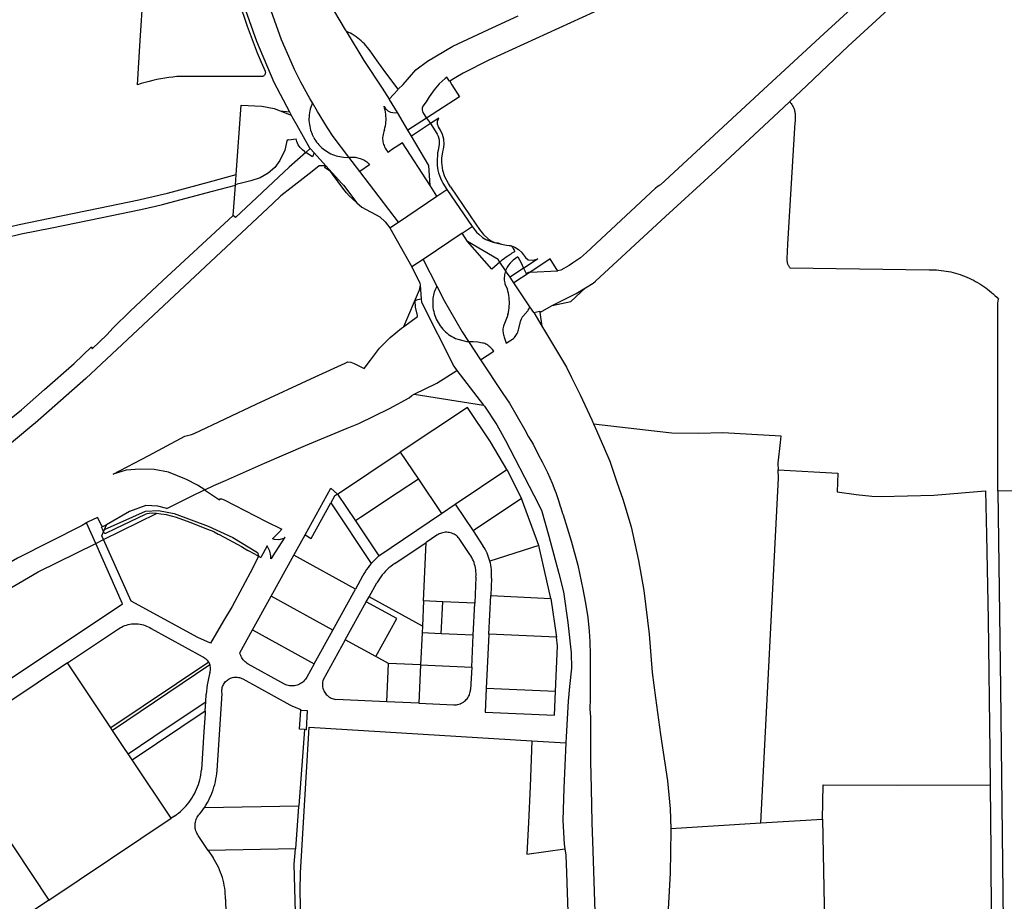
# Model space of a CAD drawing. Header units: inches. Extents: x 210911 to 224988, y 571697 to 586201.
# Tile 169 of 256: x 220945 to 221713, y 577516 to 578204. Entities that reach past the tile are written whole.
import ezdxf

# ---------------------------------------------------------------- set-up
doc = ezdxf.new("R2010")
doc.units = ezdxf.units.IN
doc.header["$MEASUREMENT"] = 0

msp = doc.modelspace()

# ---------------------------------------------------------------- linework, layer by layer
for points in [[(221088.779, 578603.672), (221089.158, 578601.284), (221089.453, 578591.325), (221089.871, 578577.758), (221090.728, 578570.771), (221093.13, 578560.023), (221097.637, 578545.056), (221104.144, 578522.999), (221107.255, 578508.363), (221107.399, 578500.158), (221103.735, 578440.931), (221098.878, 578378.165), (221097.225, 578347.684), (221098.25, 578330), (221104.556, 578279.142), (221110.495, 578244.184), (221120.881, 578211.33), (221129.496, 578187.14), (221143.058, 578155.376), (221155.256, 578132.001)], [(221941.02, 578525.706), (221900.291, 578499.662), (221861.126, 578475.825), (221831.202, 578457.214), (221806.084, 578440.648), (221781.149, 578423.718), (221778.114, 578421.915), (221721.453, 578384.173), (221687.998, 578362.292), (221654.587, 578340.084), (221644.175, 578333.791), (221627.018, 578323.586), (221583.43, 578298.959), (221561.035, 578287.397), (221533.896, 578274.238), (221515.533, 578265.592), (221492.863, 578255.458), (221401.87, 578214.093), (221310.882, 578172.318), (221290.804, 578162.228), (221285.1, 578158.952), (221280.445, 578155.995)], [(221946.657, 578462.161), (221919.434, 578442.66), (221869.586, 578409.166), (221828.318, 578382.483), (221802.026, 578364.906), (221726.948, 578314.987), (221685.665, 578286.971), (221661.004, 578269.171), (221641.378, 578254.08), (221617.968, 578235.247), (221605.925, 578224.294), (221569.059, 578190.182), (221518.01, 578143.042), (221444.706, 578075.243), (221443.611, 578074.75), (221440.869, 578072.647), (221387.01, 578022.364), (221382.191, 578018.076), (221375.986, 578014.096), (221373.551, 578012.172), (221366.893, 578008.515), (221364.603, 578007.983)], [(221558.797, 578152.677), (221591.264, 578183.312), (221616.026, 578206.331), (221625.687, 578215.214), (221649.659, 578234.348), (221663.055, 578244.245), (221691.296, 578264.95), (221719.893, 578285.858), (221742.514, 578300.929), (221767.221, 578317.649), (221797.924, 578336.549), (221825.731, 578355.223), (221853.92, 578374.81), (221871.128, 578386.405), (221872.906, 578387.535)], [(221173.736, 578242.057), (221174.76, 578239.788), (221185.308, 578218.467), (221198.752, 578196.026), (221199.385, 578194.995)], [(221036.646, 578153.228), (221038.845, 578187.887), (221041.116, 578223.428), (221115.773, 578218.724)], [(221115.773, 578218.724), (221116.998, 578214.133), (221119.558, 578206.753), (221122.258, 578198.954), (221126.14, 578188.463), (221129.973, 578178.126), (221133.162, 578170.809), (221136.222, 578163.816)], [(221173.187, 578139.028), (221171.194, 578142.464), (221163.994, 578155.31), (221159.286, 578165.03), (221156.533, 578171.136), (221149.001, 578188.338), (221140.918, 578210.995)], [(221253.743, 578164.828), (221262.923, 578171.664), (221282.569, 578183.384), (221313.802, 578197.939), (221333.592, 578207.118)], [(221199.385, 578194.995), (221213.337, 578172.288), (221227.442, 578150.583), (221233.114, 578142.096)], [(221202.751, 578193.449), (221201.599, 578193.896), (221200.475, 578194.412), (221199.385, 578194.995)], [(221218.094, 578179.612), (221217.103, 578181.042), (221216.052, 578182.429), (221214.945, 578183.771), (221213.782, 578185.065), (221212.565, 578186.309), (221211.298, 578187.501), (221209.982, 578188.639), (221208.619, 578189.721), (221207.212, 578190.744), (221205.763, 578191.708), (221204.275, 578192.61), (221202.751, 578193.449)], [(221240.039, 578149.785), (221230.308, 578162.617), (221223.621, 578171.95), (221218.094, 578179.612)], [(221136.222, 578163.816), (221136.369, 578163.382), (221136.449, 578162.931), (221136.46, 578162.473), (221136.403, 578162.019), (221136.279, 578161.578), (221136.09, 578161.161), (221135.84, 578160.777), (221135.536, 578160.434), (221135.184, 578160.141), (221134.792, 578159.904), (221134.369, 578159.729), (221133.924, 578159.618), (221133.468, 578159.576)], [(221240.115, 578149.684), (221243.863, 578153.542), (221253.743, 578164.828)], [(221067.319, 578159.6), (221064.195, 578159.283), (221061.08, 578158.894), (221057.974, 578158.434), (221054.88, 578157.902), (221051.799, 578157.299), (221048.732, 578156.625), (221045.682, 578155.88), (221042.65, 578155.066), (221039.637, 578154.182), (221036.646, 578153.228)], [(221133.468, 578159.576), (221097.217, 578159.592), (221067.319, 578159.6)], [(221277.91, 578159.133), (221276.621, 578158.095), (221272.152, 578153.913), (221268.185, 578149.203), (221264.306, 578143.733), (221261.841, 578139.999), (221259.2, 578136.548), (221258.687, 578134.98), (221258.682, 578133.642), (221259.411, 578131.604), (221262.28, 578127.297)], [(221280.445, 578155.995), (221281.846, 578153.251), (221287.828, 578143.732), (221270.913, 578132.967), (221262.28, 578127.297)], [(221280.445, 578155.995), (221280, 578156), (221277.91, 578159.133)], [(221233.114, 578142.096), (221239.702, 578149.259)], [(221239.702, 578149.259), (221240.115, 578149.684)], [(221240.115, 578149.684), (221240.039, 578149.785)], [(221545.428, 578139.978), (221558.797, 578152.677)], [(221239.424, 578131.558), (221233.302, 578141.815), (221233.114, 578142.096)], [(221394.051, 578000.016), (221448.56, 578050.471), (221487.94, 578086.257), (221536.78, 578131.764), (221545.428, 578139.978)], [(221545.428, 578139.978), (221545.807, 578139.57), (221546.257, 578139.041), (221546.683, 578138.495), (221547.085, 578137.93), (221547.463, 578137.348), (221547.815, 578136.751), (221548.141, 578136.139), (221548.441, 578135.513), (221548.713, 578134.875), (221548.957, 578134.227), (221549.173, 578133.568), (221549.361, 578132.9), (221549.519, 578132.224), (221549.648, 578131.543), (221549.748, 578130.858), (221549.822, 578130.127)], [(221113.641, 578083.165), (221117.614, 578137.437), (221133.617, 578136.586), (221143.218, 578134.673), (221147.887, 578132.834)], [(221147.887, 578132.834), (221156.544, 578129.424)], [(221147.887, 578132.834), (221155.256, 578132.001)], [(221155.256, 578132.001), (221156.544, 578129.424)], [(221172.36, 578137.136), (221171.859, 578135.714), (221171.432, 578134.267), (221171.08, 578132.801), (221170.803, 578131.318), (221170.603, 578129.824), (221170.479, 578128.321), (221170.433, 578126.813), (221170.464, 578125.306), (221170.573, 578123.802), (221170.759, 578122.305), (221171.021, 578120.82), (221171.359, 578119.35), (221171.772, 578117.9), (221172.259, 578116.472), (221172.818, 578115.072)], [(221173.187, 578139.028), (221172.74, 578138.097), (221172.36, 578137.136)], [(221201.681, 578096.629), (221189.227, 578112.978), (221184.937, 578119.579), (221176.996, 578132.461), (221173.187, 578139.028)], [(221229.341, 578118.073), (221229.747, 578119.578), (221230.076, 578121.101), (221230.327, 578122.639), (221230.501, 578124.188), (221230.595, 578125.744), (221230.61, 578127.302), (221230.547, 578128.859), (221230.404, 578130.411), (221230.183, 578131.954), (221229.884, 578133.483), (221229.507, 578134.996), (221229.055, 578136.487)], [(221229.055, 578136.487), (221230.192, 578134.688), (221232.005, 578132.96), (221234.07, 578131.971), (221237.617, 578131.417), (221239.424, 578131.558)], [(221156.544, 578129.424), (221157.056, 578128.439), (221160.858, 578121.837)], [(221247.688, 578117.712), (221239.424, 578131.558)], [(221262.28, 578127.297), (221247.688, 578117.712)], [(221262.28, 578127.297), (221264.512, 578123.948), (221265.175, 578122.959)], [(221280.854, 578073.47), (221279.274, 578076.177), (221276.448, 578081.507), (221274.779, 578086.303), (221274.096, 578092.693), (221274.117, 578096.026), (221274.815, 578100.811), (221275.289, 578103.087), (221275.917, 578106.68), (221275.795, 578110.713), (221274.74, 578114.466), (221273.02, 578117.897), (221271.554, 578120.42), (221270.723, 578122.519), (221270.708, 578124.721), (221271.677, 578127.248), (221265.175, 578122.959)], [(221549.822, 578130.127), (221549.691, 578124.198), (221549.476, 578123.852), (221543.833, 578028.903), (221543.365, 578017.293)], [(221160.858, 578121.837), (221170.879, 578104.041), (221171.433, 578103.428)], [(221229.341, 578118.073), (221228.931, 578116.894), (221228.586, 578115.695), (221228.306, 578114.479), (221228.093, 578113.25), (221227.947, 578112.01), (221227.868, 578110.765)], [(221250.381, 578113.2), (221247.688, 578117.712)], [(221265.175, 578122.959), (221250.381, 578113.2)], [(221265.175, 578122.959), (221269.026, 578117.218), (221270.58, 578114.7), (221271.256, 578113.07), (221271.719, 578111.436), (221272, 578109.892), (221272.098, 578108.545), (221272.076, 578106.982), (221271.299, 578101.918), (221270.842, 578100.061), (221270.437, 578092.895), (221270.509, 578090.213), (221270.649, 578088.365), (221270.973, 578086.718)], [(221154.558, 578110.397), (221153.416, 578109.963), (221152.838, 578108.284), (221151.629, 578102.101), (221147.696, 578094.061), (221143.812, 578088.717), (221138.667, 578084.392), (221132.317, 578080.535), (221125.095, 578078.317), (221117.793, 578076.474), (221114.53, 578075.667), (221113.135, 578075.139), (221113.047, 578074.99)], [(221154.558, 578110.397), (221160.53, 578110.947)], [(221167.082, 578101.087), (221165.356, 578102.41), (221163.547, 578104.21), (221161.974, 578106.42), (221160.914, 578108.956), (221160.53, 578110.947)], [(221174.142, 578112.098), (221173.743, 578113.108), (221173.302, 578114.1), (221172.818, 578115.072)], [(221174.142, 578112.098), (221174.856, 578110.878), (221175.627, 578109.692), (221176.451, 578108.544), (221177.328, 578107.435), (221178.256, 578106.368)], [(221227.868, 578110.765), (221227.971, 578109.732), (221228.141, 578108.709), (221228.38, 578107.699), (221228.684, 578106.707), (221229.054, 578105.737), (221229.487, 578104.794), (221229.981, 578103.882), (221230.535, 578103.004)], [(221265.021, 578074.549), (221264.095, 578090.223), (221250.381, 578113.2)], [(221167.082, 578101.087), (221168.052, 578100.451)], [(221171.433, 578103.428), (221168.052, 578100.451)], [(221171.433, 578103.428), (221174.387, 578100.164)], [(221178.256, 578106.368), (221179.258, 578105.305), (221180.312, 578104.292), (221181.414, 578103.334), (221182.563, 578102.431), (221183.756, 578101.586), (221184.988, 578100.802), (221186.258, 578100.079), (221187.563, 578099.421), (221188.898, 578098.828), (221190.262, 578098.302), (221191.649, 578097.845), (221193.058, 578097.457), (221194.484, 578097.139), (221195.924, 578096.893), (221197.375, 578096.718)], [(221230.535, 578103.004), (221232.152, 578100.428)], [(221243.351, 578107.896), (221234.966, 578102.344), (221232.152, 578100.428)], [(221265.021, 578074.549), (221243.351, 578107.896)], [(221168.052, 578100.451), (221154.908, 578088.876), (221113.237, 578049.748)], [(221174.387, 578100.164), (221173.108, 578097.133), (221168.052, 578100.451)], [(221174.387, 578100.164), (221183.56, 578090.026)], [(221197.375, 578096.718), (221200.366, 578096.599), (221201.681, 578096.629)], [(221201.681, 578096.629), (221203.379, 578096.667), (221206.408, 578096.636), (221210.369, 578095.822), (221213.152, 578094.623), (221215.632, 578092.994)], [(221210.05, 578085.655), (221201.681, 578096.629)], [(221183.36, 578090.021), (221178.38, 578089.889), (221173.009, 578085.69), (221156.575, 578072.788), (221148.597, 578066.656), (221142.374, 578060.703), (221069.388, 577992.494), (220996.359, 577924.037), (220956.693, 577889.175), (220955.876, 577888.481), (220882.554, 577827.191), (220863.017, 577811.732), (220843.166, 577796.859), (220817.156, 577778.648), (220814.486, 577776.852)], [(221183.36, 578090.021), (221182.581, 578088.811)], [(221207.702, 578061.191), (221204.758, 578063.855), (221201.919, 578066.513), (221199.756, 578068.887), (221197.563, 578071.558), (221188.711, 578083.414), (221187.921, 578084.457), (221187.148, 578085.447), (221186.37, 578086.183), (221184.59, 578087.43), (221182.581, 578088.811)], [(221183.56, 578090.026), (221183.36, 578090.021)], [(221183.56, 578090.026), (221196.181, 578076.078), (221197.475, 578074.934), (221207.702, 578061.191)], [(221217.619, 578090.776), (221210.05, 578085.655)], [(221240.177, 578046.122), (221210.05, 578085.655)], [(221215.632, 578092.994), (221216.417, 578092.232), (221217.049, 578091.473), (221217.619, 578090.776)], [(221270.973, 578086.718), (221271.483, 578084.476), (221272.208, 578082.5), (221273.035, 578080.383), (221274.126, 578078.104), (221274.975, 578076.431), (221278.071, 578071.599)], [(221060.018, 578068.704), (221092.891, 578077.553), (221113.641, 578083.165)], [(221113.047, 578074.99), (221113.641, 578083.165)], [(221061.951, 578061.252), (221095.232, 578070.209), (221113.045, 578074.965)], [(221111.314, 578051.125), (221113.045, 578074.965)], [(221113.045, 578074.965), (221113.047, 578074.99)], [(221270.323, 578066.39), (221265.021, 578074.549)], [(221270.323, 578066.39), (221278.071, 578071.599)], [(221278.071, 578071.599), (221297.686, 578042.55)], [(221280.854, 578073.47), (221300.542, 578044.465)], [(220931.398, 578041.159), (220944.346, 578044.313), (220968.225, 578049.213), (221006.274, 578056.937), (221037.642, 578063.391)], [(221037.642, 578063.391), (221043.256, 578064.632), (221048.857, 578065.932), (221054.445, 578067.289), (221060.018, 578068.704)], [(221240.177, 578046.122), (221270.323, 578066.39)], [(220933.285, 578033.694), (220946.024, 578036.797), (220969.886, 578041.693), (221007.848, 578049.4), (221039.194, 578055.849)], [(221039.194, 578055.849), (221044.904, 578057.112), (221050.6, 578058.433), (221056.283, 578059.813), (221061.951, 578061.252)], [(221207.702, 578061.191), (221207.802, 578061.056), (221211.787, 578057.674), (221225.676, 578050.245), (221229.94, 578046.355), (221233.479, 578041.619)], [(220841.934, 577816.719), (220866.569, 577834.961), (220898.473, 577860.717), (220930.377, 577886.878), (220946.241, 577899.693), (220964.062, 577915.35), (220987.277, 577935.643), (221000.857, 577948.799), (221001.328, 577947.127), (221012.674, 577958.108), (221017.56, 577963.536), (221030.942, 577976.648), (221056.246, 578000.137), (221111.314, 578051.125)], [(221113.237, 578049.748), (221111.314, 578051.125)], [(221233.479, 578041.619), (221240.177, 578046.122)], [(221233.479, 578041.619), (221250.739, 578011.055)], [(221289.959, 578037.365), (221297.075, 578042.14)], [(221297.075, 578042.14), (221297.686, 578042.55)], [(221297.686, 578042.55), (221301.143, 578038.281), (221302.853, 578036.595), (221305.873, 578034.192), (221308.496, 578032.614), (221310.409, 578031.663), (221312.488, 578030.895), (221314.099, 578030.375), (221317.21, 578029.671), (221320.623, 578028.98)], [(221300.542, 578044.465), (221303.403, 578040.341), (221306.65, 578036.479), (221310.342, 578033.067), (221312.687, 578031.351), (221314.757, 578030.517), (221317, 578029.999)], [(221289.959, 578037.365), (221259.629, 578017.019)], [(221294.018, 578030.96), (221289.959, 578037.365)], [(221319.39, 578014.908), (221313.078, 578009.406), (221294.018, 578030.96)], [(221319.217, 578015.162), (221318.112, 578016.792), (221294.018, 578030.96)], [(221317, 578029.999), (221317.72, 578029.833), (221320.623, 578028.98)], [(221320.623, 578028.98), (221324.566, 578028.193), (221326.56, 578027.927), (221327.304, 578027.794)], [(221327.304, 578027.794), (221328.139, 578027.645), (221328.498, 578027.502)], [(221327.304, 578027.794), (221328.57, 578027.183), (221329.041, 578026.784), (221329.432, 578026.183), (221329.826, 578025.43), (221330.503, 578024.107), (221331.151, 578023.075)], [(221328.498, 578027.502), (221331.088, 578026.469), (221333.849, 578024.799), (221336.245, 578022.525), (221339.419, 578018.535), (221341.589, 578016.654), (221344.551, 578016.249), (221347.413, 578016.831), (221349.025, 578017.484), (221338.517, 578010.458)], [(221259.629, 578017.019), (221250.739, 578011.055)], [(221259.629, 578017.019), (221270.328, 577995.98)], [(221319.343, 578014.976), (221319.55, 578015.151), (221321.254, 578016.534), (221322.901, 578017.831), (221324.253, 578018.854), (221325.613, 578019.841), (221327.235, 578020.885), (221328.097, 578021.389)], [(221333.445, 578019.081), (221329.819, 578016.346), (221328.746, 578015.374), (221327.396, 578014.038), (221326.211, 578012.583), (221325.15, 578010.976), (221324.292, 578009.364), (221323.874, 578008.302)], [(221328.097, 578021.389), (221329, 578022), (221331.151, 578023.075)], [(221333.445, 578019.081), (221334.605, 578016.679), (221335.667, 578014.721)], [(221364.54, 578007.968), (221363.402, 578009.758), (221358.724, 578017.42), (221353.012, 578013.578), (221343.104, 578007.048)], [(221543.365, 578017.293), (221543.346, 578016.781), (221543.354, 578016.293), (221543.386, 578015.805), (221543.444, 578015.319), (221543.527, 578014.837), (221543.635, 578014.36), (221543.768, 578013.89), (221543.925, 578013.426), (221544.105, 578012.972), (221544.309, 578012.528), (221544.536, 578012.094), (221544.785, 578011.673), (221545.055, 578011.266), (221545.346, 578010.873), (221545.657, 578010.496), (221545.675, 578010.476)], [(221250.739, 578011.055), (221257.034, 577998.467), (221257.156, 577996.998)], [(221319.343, 578014.976), (221319.217, 578015.162)], [(221319.39, 578014.908), (221319.343, 578014.976)], [(221323.874, 578008.302), (221319.39, 578014.908)], [(221337.958, 578010.084), (221327.438, 578003.051)], [(221335.667, 578014.721), (221337.958, 578010.084)], [(221338.517, 578010.458), (221337.958, 578010.084)], [(221337.958, 578010.084), (221340, 578006)], [(221545.675, 578010.476), (221654.395, 578008.908)], [(221654.395, 578008.908), (221656.279, 578008.906), (221658.163, 578008.856), (221660.044, 578008.757), (221661.923, 578008.61), (221663.797, 578008.414), (221665.665, 578008.17), (221667.526, 578007.877), (221669.379, 578007.537), (221671.223, 578007.149), (221673.056, 578006.714), (221674.878, 578006.231), (221676.686, 578005.701), (221678.48, 578005.125), (221680.258, 578004.503), (221682.02, 578003.836), (221683.764, 578003.123), (221685.489, 578002.365), (221687.194, 578001.563), (221688.878, 578000.717), (221690.539, 577999.828), (221692.177, 577998.896), (221693.79, 577997.923), (221695.378, 577996.908), (221696.938, 577995.853), (221698.471, 577994.757), (221699.976, 577993.623), (221701.45, 577992.45), (221702.894, 577991.239), (221704.306, 577989.991), (221705.685, 577988.708), (221707.031, 577987.389), (221708.342, 577986.036)], [(221323.991, 578008.129), (221323.63, 578007.125), (221323.334, 578006.099), (221323.104, 578005.057), (221322.94, 578004.003), (221322.845, 578002.94), (221322.817, 578001.873), (221322.857, 578000.807), (221322.965, 577999.745), (221323.141, 577998.692), (221323.383, 577997.653)], [(221323.991, 578008.129), (221323.874, 578008.302)], [(221324.695, 578007.092), (221323.991, 578008.129)], [(221327.438, 578003.051), (221324.695, 578007.092)], [(221330.393, 577998.67), (221329.325, 578000.271), (221327.438, 578003.051)], [(221343.104, 578007.048), (221330.393, 577998.67)], [(221340, 578006), (221342, 578007)], [(221342, 578007), (221343.104, 578007.048)], [(221343.104, 578007.048), (221364.54, 578007.968)], [(221364.603, 578007.983), (221364.54, 578007.968)], [(221257.156, 577996.998), (221256.541, 577993.063)], [(221257.156, 577996.998), (221258.059, 577986.143)], [(221270.328, 577995.98), (221269.708, 577994.907), (221269.148, 577993.802), (221268.651, 577992.668), (221268.216, 577991.507), (221267.847, 577990.325), (221267.543, 577989.124), (221267.306, 577987.908), (221267.136, 577986.681), (221267.035, 577985.446)], [(221270.328, 577995.98), (221276.224, 577984.387), (221289.954, 577960.409), (221294.893, 577952.869)], [(221323.383, 577997.653), (221325.244, 577993.726)], [(221325.609, 577974.055), (221326.007, 577975.668), (221326.329, 577977.299), (221326.573, 577978.942), (221326.739, 577980.596), (221326.826, 577982.255), (221326.834, 577983.917), (221326.764, 577985.577), (221326.615, 577987.232), (221326.388, 577988.878), (221326.084, 577990.511), (221325.702, 577992.129), (221325.244, 577993.726)], [(221342.74, 577980.067), (221330.393, 577998.67)], [(221360.297, 577980.897), (221374.798, 577984.034), (221386.121, 577994.742)], [(221360.297, 577980.897), (221378.85, 577990.34), (221386.121, 577994.742)], [(221386.121, 577994.742), (221392.221, 577998.435), (221394.051, 578000.016)], [(221256.541, 577993.063), (221244.215, 577964.485)], [(221253.256, 577984.837), (221255.408, 577985.588), (221258.059, 577986.143)], [(221258.059, 577986.143), (221258.261, 577983.725), (221283.357, 577933.708), (221285.886, 577930.404)], [(221707.878, 577982.756), (221708.342, 577986.036)], [(221244.215, 577964.485), (221255.139, 577972.391), (221255.239, 577973.237), (221253.617, 577979.697), (221253.256, 577984.837)], [(221267.035, 577985.446), (221267.076, 577980.908)], [(221267.076, 577980.908), (221267.219, 577979.36), (221267.441, 577977.821), (221267.742, 577976.296), (221268.121, 577974.788), (221268.577, 577973.302), (221269.109, 577971.841), (221269.715, 577970.41), (221270.394, 577969.011), (221271.144, 577967.649), (221271.963, 577966.328), (221272.849, 577965.051), (221273.8, 577963.82), (221274.812, 577962.641), (221275.884, 577961.515), (221277.012, 577960.445), (221278.194, 577959.435), (221279.426, 577958.487), (221280.706, 577957.604), (221282.029, 577956.787), (221283.392, 577956.04), (221284.792, 577955.364)], [(221341.109, 577976.84), (221341.571, 577977.407), (221341.969, 577978.021), (221342.299, 577978.674), (221342.557, 577979.359), (221342.74, 577980.067)], [(221345.77, 577975.606), (221342.74, 577980.067)], [(221350.684, 577975.616), (221360.297, 577980.897)], [(221707.874, 577836.169), (221707.878, 577982.756)], [(221325.609, 577974.055), (221324.959, 577972.194), (221322.381, 577965.691)], [(221337.349, 577972.399), (221336.918, 577971.935), (221336.546, 577971.422), (221336.236, 577970.87), (221335.995, 577970.284), (221335.825, 577969.674)], [(221337.349, 577972.399), (221341.109, 577976.84)], [(221345.77, 577975.606), (221350.529, 577976.679), (221350.684, 577975.616)], [(221345.77, 577975.606), (221352.258, 577964.801)], [(221350.684, 577975.616), (221352.258, 577964.801)], [(221089.118, 577837.212), (221086.338, 577839.003), (221083.473, 577840.872), (221075.008, 577845.179), (221060.959, 577850.836), (221049.626, 577852.968), (221038.561, 577853.412), (221027.847, 577852.593), (221017.67, 577849.279), (221045.591, 577863.855), (221073.593, 577878.941), (221078.911, 577880.312), (221080.998, 577881.125), (221129.354, 577904.074), (221175.188, 577925.342), (221198.604, 577936), (221200.698, 577937.058), (221203.228, 577936.906), (221205.83, 577935.85), (221213.395, 577931.869), (221218.434, 577938.421), (221225.576, 577947.583), (221233.775, 577956.111), (221242.763, 577963.434), (221244.215, 577964.485)], [(221322.381, 577965.691), (221322.129, 577964.776), (221321.942, 577963.846), (221321.821, 577962.904), (221321.767, 577961.957), (221321.781, 577961.008), (221321.862, 577960.062), (221322.009, 577959.124), (221322.223, 577958.2), (221322.501, 577957.292), (221322.843, 577956.407)], [(221330.067, 577955.284), (221330.75, 577956.005), (221331.384, 577956.769), (221331.968, 577957.572), (221332.498, 577958.411), (221332.974, 577959.283), (221333.391, 577960.184), (221333.75, 577961.109), (221334.048, 577962.057), (221334.284, 577963.021)], [(221334.284, 577963.021), (221335.825, 577969.674)], [(221352.258, 577964.801), (221354.998, 577960.239), (221371.388, 577932.834), (221375.261, 577924.853), (221381.945, 577911.229), (221391.058, 577891.709), (221392.404, 577888.738)], [(221284.792, 577955.364), (221286.68, 577954.633), (221291.477, 577953.365)], [(221322.843, 577956.407), (221323.752, 577953.208), (221324.408, 577951.539), (221330.067, 577955.284)], [(221291.477, 577953.365), (221292.606, 577953.139), (221293.746, 577952.974), (221294.893, 577952.869)], [(221294.893, 577952.869), (221304.33, 577938.594)], [(221294.893, 577952.869), (221295.664, 577952.832), (221296.435, 577952.822)], [(221296.435, 577952.822), (221298.463, 577952.822), (221302.251, 577952.618), (221305.745, 577951.885)], [(221304.33, 577938.594), (221314.741, 577945.255), (221313.66, 577946.791), (221311.468, 577948.758)], [(221311.468, 577948.758), (221310.765, 577949.386), (221310.017, 577949.959), (221309.226, 577950.473), (221308.399, 577950.925), (221307.54, 577951.312), (221306.653, 577951.633), (221305.745, 577951.885)], [(221304.33, 577938.594), (221321.7, 577912.318), (221326.871, 577904.775), (221338.919, 577883.995), (221341.829, 577878.445), (221345.308, 577872.868), (221349.64, 577864.339), (221352.483, 577859.128), (221356.477, 577850.667), (221360.199, 577842.477), (221362.298, 577836.927), (221363.022, 577835.161), (221364.003, 577832.04), (221365.086, 577828.791), (221366.467, 577824.457), (221366.892, 577823.022), (221368.335, 577818.638), (221368.727, 577817.587), (221375.007, 577797.445), (221380.212, 577778.431), (221384.09, 577759.691), (221386.184, 577748.686), (221387.946, 577737.434), (221389.072, 577726.819), (221389.522, 577718.538), (221389.833, 577708.633), (221389.939, 577704.648), (221389.897, 577701.378), (221389.925, 577699.491), (221389.889, 577699.43), (221389.903, 577694.566), (221389.861, 577690.597), (221389.822, 577674.299), (221389.653, 577666.039), (221390.008, 577660.171), (221390.008, 577625.142), (221390.719, 577604.161), (221391.253, 577577.489), (221391.964, 577555.441), (221395.876, 577436.664)], [(221252.63, 577911.694), (221270.3, 577920.311), (221285.886, 577930.404)], [(221285.886, 577930.404), (221306.626, 577903.313)], [(221089.118, 577837.212), (221096.103, 577840.614), (221105.33, 577844.537), (221135.704, 577857.877), (221167.681, 577871.85), (221200.342, 577885.212), (221209.415, 577888.831), (221233.311, 577900.682), (221248.691, 577908.888), (221250.777, 577910.79), (221252.63, 577911.694)], [(221252.63, 577911.694), (221306.626, 577903.313)], [(221324.884, 577852.919), (221311.995, 577874.621), (221294.046, 577901.457), (221241.714, 577866.45)], [(221306.626, 577903.313), (221307.305, 577902.426), (221316.908, 577887.959), (221323.721, 577875.732), (221345.801, 577832.927), (221351.751, 577821.234), (221357.688, 577800.931), (221365.489, 577771.761), (221368.921, 577757.609), (221372.312, 577733.729), (221375.118, 577710.027), (221375.175, 577697.911), (221373.78, 577683.664), (221372.797, 577672.312), (221371.025, 577644.478), (221370.825, 577639.748)], [(221392.404, 577888.738), (221439.838, 577883.331), (221453.679, 577881.532), (221474.354, 577881.501), (221493.405, 577881.879), (221538.563, 577879.348), (221538.148, 577874.015), (221536.141, 577858.067), (221536.482, 577852.67)], [(221392.404, 577888.738), (221394.778, 577883.5), (221400.978, 577869.114), (221405.078, 577859.457), (221410.716, 577843.193), (221415.292, 577829.801), (221421.963, 577808.303), (221427.534, 577782.108), (221431.839, 577758.556), (221435.95, 577724.541), (221438.315, 577694.668), (221440.848, 577674.776), (221444.663, 577646.247), (221450.193, 577610.121), (221452.317, 577588.249), (221452.776, 577573.003)], [(221192.651, 577833.704), (221241.714, 577866.45)], [(221241.714, 577866.45), (221255.784, 577845.521)], [(221284.55, 577825.967), (221324.884, 577852.919)], [(221324.884, 577852.919), (221336.368, 577830.352)], [(221522.905, 577577.267), (221536.884, 577846.306), (221536.482, 577852.67)], [(221536.482, 577852.67), (221583.018, 577850.302), (221582.613, 577835.723), (221597.469, 577833.466), (221609.532, 577832.203), (221616.796, 577832.04), (221658.022, 577833.045), (221698.364, 577836.389), (221699.019, 577802.048), (221700.309, 577735.652), (221701.795, 577632.834), (221701.997, 577607.004)], [(221255.784, 577845.521), (221240.117, 577835.119), (221210.704, 577815.59), (221206.649, 577812.898)], [(221255.784, 577845.521), (221273.77, 577818.766)], [(221059.53, 577822.666), (221078.741, 577832.157), (221089.054, 577837.181)], [(221089.054, 577837.181), (221089.118, 577837.212)], [(221089.054, 577837.181), (221100.71, 577829.464)], [(221167.37, 577801.95), (221187.613, 577838.438)], [(221192.651, 577833.704), (221190.356, 577832.179), (221187.439, 577826.952)], [(221192.651, 577833.704), (221187.613, 577838.438)], [(221192.651, 577833.704), (221206.649, 577812.898)], [(221707.965, 577836.171), (221707.874, 577836.169)], [(221708.083, 577836.173), (221707.965, 577836.171)], [(221707.965, 577836.171), (221709.901, 577682.528), (221712.02, 577499.981), (221712.927, 577427.209)], [(221836.901, 577839.039), (221766.945, 577836.972), (221708.083, 577836.173)], [(221059.53, 577822.666), (221052.441, 577824.491), (221043.107, 577824.872), (221030.408, 577820.309), (221012.432, 577809.974)], [(221100.71, 577829.464), (221101.256, 577830.063), (221102.235, 577830.074), (221104.358, 577829.337), (221136.439, 577812.816), (221149.349, 577806.349)], [(221167.37, 577801.95), (221172.108, 577799.317), (221187.439, 577826.952)], [(221187.439, 577826.952), (221219.064, 577779.686)], [(221273.77, 577818.766), (221284.55, 577825.967)], [(221284.55, 577825.967), (221298.483, 577805.119)], [(221336.368, 577830.352), (221298.483, 577805.119)], [(221349.84, 577793.761), (221336.368, 577830.352)], [(221051.488, 577818.693), (221048.553, 577818.906), (221045.755, 577818.604), (221043.971, 577818.463), (221042.719, 577818.032), (221019.25, 577806.653), (221011.588, 577803.097), (221011.173, 577803.044), (221010.961, 577803.244), (221010.752, 577803.664), (221010.299, 577803.998), (221010.131, 577804.45)], [(221010.183, 577798.287), (221051.488, 577818.693)], [(221010.836, 577806.144), (221042.874, 577820.584), (221053.178, 577821.032), (221065.274, 577818.792), (221091.706, 577808.936), (221110.97, 577799.976), (221130.234, 577788.328), (221131.13, 577785.64), (221130.991, 577785.347)], [(221096.439, 577804.333), (221091.556, 577806.286), (221077.704, 577811.566), (221067.174, 577815.478), (221059.263, 577817.649), (221054.796, 577818.249), (221051.488, 577818.693)], [(221225.006, 577785.613), (221273.77, 577818.766)], [(220996.939, 577811.362), (220993.488, 577809.23), (220943.121, 577783.935), (220905.075, 577762.066), (220824.98, 577709.772), (220822.046, 577708.561), (220816.461, 577704.757), (220812.51, 577701.928)], [(221010.376, 577808.792), (221009.217, 577808.62), (221005.552, 577815.669), (220997.732, 577811.852), (220996.939, 577811.362)], [(221004.088, 577795.276), (220996.939, 577811.362)], [(221012.432, 577809.974), (221010.376, 577808.792)], [(221010.836, 577806.144), (221012.432, 577809.974)], [(221206.649, 577812.898), (221225.006, 577785.613)], [(221010.376, 577808.792), (221008.504, 577808.167)], [(221010.131, 577804.45), (221009.535, 577806.049), (221009.042, 577807.089), (221008.504, 577808.167)], [(221010.183, 577798.287), (221008.826, 577801.32), (221010.131, 577804.45)], [(221010.131, 577804.45), (221010.836, 577806.144)], [(221096.439, 577804.333), (221099.704, 577802.644)], [(221099.704, 577802.644), (221100.322, 577802.398), (221104.406, 577800.27), (221117.694, 577792.898), (221122.69, 577789.913)], [(221141.887, 577798.888), (221147, 577804), (221149.349, 577806.349)], [(221158.652, 577786.203), (221167.37, 577801.95)], [(221270.291, 577801.739), (221262.017, 577796.19)], [(221288.255, 577798.519), (221287.641, 577799.324), (221286.967, 577800.078), (221286.235, 577800.778), (221285.452, 577801.418), (221284.62, 577801.996), (221283.746, 577802.506), (221282.835, 577802.947), (221281.893, 577803.316), (221280.924, 577803.609), (221279.936, 577803.827), (221278.933, 577803.966), (221277.923, 577804.027), (221276.911, 577804.009), (221275.904, 577803.912), (221274.907, 577803.737), (221273.927, 577803.484), (221272.969, 577803.156), (221272.041, 577802.754), (221271.146, 577802.281), (221270.291, 577801.739)], [(221298.483, 577805.119), (221306.194, 577793.587)], [(220816.419, 577684.117), (220899.758, 577738.67), (220959.282, 577773.141), (221004.088, 577795.276)], [(220830.81, 577618.598), (221024.996, 577748.232), (221004.088, 577795.276)], [(221004.088, 577795.276), (221010.183, 577798.287)], [(221130.991, 577785.347), (221126.65, 577776.232), (221110.522, 577746.216), (221103.802, 577735.016), (221093.498, 577717.544), (221083.642, 577722.024), (221031.674, 577750.248), (221010.183, 577798.287)], [(221151.897, 577800.295), (221150.742, 577799.11), (221146.946, 577798.22), (221143.64, 577798.35), (221141.887, 577798.888)], [(221142, 577785), (221151.897, 577800.295)], [(221237.332, 577779.709), (221262.017, 577796.19)], [(221259.842, 577750.554), (221262.017, 577796.19)], [(221296.033, 577786.83), (221288.255, 577798.519)], [(221349.84, 577793.761), (221311.605, 577781.563)], [(221359.132, 577752.45), (221349.84, 577793.761)], [(221128.657, 577786.615), (221122.69, 577789.913)], [(221128.657, 577786.615), (221130.991, 577785.347)], [(221137.713, 577793.473), (221132.779, 577784.376)], [(221140.815, 577783.425), (221140.776, 577784.61), (221140.659, 577785.79), (221140.463, 577786.96), (221140.189, 577788.114), (221139.839, 577789.247), (221139.415, 577790.355), (221138.917, 577791.431), (221138.349, 577792.472), (221137.713, 577793.473)], [(221140.973, 577754.133), (221158.652, 577786.203)], [(221206.632, 577759.704), (221158.652, 577786.203)], [(221300.727, 577769.084), (221300.791, 577770.52), (221300.782, 577771.958), (221300.7, 577773.393), (221300.547, 577774.822), (221300.321, 577776.242), (221300.024, 577777.648), (221299.656, 577779.038), (221299.219, 577780.407), (221298.713, 577781.753), (221298.14, 577783.071), (221297.501, 577784.359), (221296.798, 577785.613), (221296.033, 577786.83)], [(221311.605, 577781.563), (221311.147, 577783.154), (221310.625, 577784.725), (221310.039, 577786.273), (221309.391, 577787.796), (221308.681, 577789.292), (221307.911, 577790.757), (221307.081, 577792.189), (221306.194, 577793.587)], [(221130.991, 577785.347), (221132.779, 577784.376)], [(221142, 577785), (221140.815, 577783.425)], [(221219.064, 577779.686), (221217.788, 577778.151), (221216.567, 577776.573), (221215.402, 577774.953), (221214.294, 577773.293), (221213.244, 577771.595), (221212.255, 577769.862)], [(221219.064, 577779.686), (221225.006, 577785.613)], [(221237.332, 577779.709), (221235.806, 577778.61), (221234.325, 577777.452), (221232.891, 577776.236), (221231.506, 577774.964), (221230.172, 577773.638), (221228.892, 577772.261), (221227.668, 577770.833), (221226.501, 577769.359), (221225.394, 577767.84), (221224.347, 577766.277), (221223.363, 577764.675)], [(221312.86, 577768.277), (221312.945, 577769.951), (221312.96, 577771.626), (221312.906, 577773.301), (221312.783, 577774.972), (221312.591, 577776.637), (221312.33, 577778.292), (221312.001, 577779.935), (221311.605, 577781.563)], [(221212.255, 577769.862), (221206.632, 577759.704)], [(221217.334, 577753.776), (221223.363, 577764.675)], [(221300.727, 577769.084), (221299.744, 577748.748)], [(221312.86, 577768.277), (221312.225, 577754.72)], [(221188.988, 577727.657), (221206.632, 577759.704)], [(221126.421, 577727.88), (221140.973, 577754.133)], [(221188.988, 577727.657), (221140.973, 577754.133)], [(221198.818, 577720.189), (221215.176, 577749.862)], [(221215.176, 577749.862), (221217.334, 577753.776)], [(221222.682, 577707.149), (221239.077, 577736.679), (221215.176, 577749.862)], [(221258.916, 577730.815), (221217.334, 577753.776)], [(221259.842, 577750.554), (221258.916, 577730.815)], [(221274.828, 577749.876), (221259.842, 577750.554)], [(221273.72, 577724.92), (221274.828, 577749.876)], [(221299.744, 577748.748), (221274.828, 577749.876)], [(221298.641, 577723.786), (221299.744, 577748.748)], [(221310.84, 577724.645), (221312.225, 577754.72)], [(221312.225, 577754.72), (221359.132, 577752.45)], [(221359.132, 577752.45), (221363.5, 577722.112)], [(221021.963, 577728.751), (221023.098, 577729.472), (221024.273, 577730.125), (221025.485, 577730.708), (221026.728, 577731.219), (221028, 577731.656), (221029.295, 577732.018), (221030.609, 577732.303), (221031.937, 577732.511), (221033.275, 577732.64), (221034.619, 577732.691), (221035.963, 577732.663), (221037.303, 577732.556), (221038.635, 577732.37), (221039.953, 577732.106), (221041.254, 577731.766), (221042.533, 577731.35), (221043.785, 577730.86), (221045.006, 577730.297), (221046.191, 577729.663), (221047.338, 577728.961)], [(220982.047, 577702.113), (221021.963, 577728.751)], [(221047.338, 577728.961), (221087.229, 577707.005)], [(221116.628, 577709.953), (221126.421, 577727.88)], [(221126.421, 577727.88), (221174.474, 577701.353)], [(221174.474, 577701.353), (221188.988, 577727.657)], [(221258.672, 577725.604), (221257.514, 577700.646)], [(221258.916, 577730.815), (221258.672, 577725.604)], [(221273.72, 577724.92), (221258.672, 577725.604)], [(221298.641, 577723.786), (221273.72, 577724.92)], [(221310.84, 577724.645), (221308.826, 577682.219)], [(221363.5, 577722.112), (221310.84, 577724.645)], [(221198.818, 577720.189), (221181.523, 577689.002)], [(221222.682, 577707.149), (221198.818, 577720.189)], [(221297.454, 577698.819), (221298.641, 577723.786)], [(221364.45, 577715.552), (221363.5, 577722.112)], [(221122.985, 577701.228), (221122.134, 577701.771), (221121.327, 577702.376), (221120.566, 577703.04), (221119.858, 577703.758), (221119.204, 577704.527), (221118.61, 577705.343), (221118.078, 577706.201), (221117.611, 577707.096), (221117.213, 577708.023), (221116.884, 577708.977), (221116.628, 577709.953)], [(221362.766, 577679.767), (221364.45, 577715.552)], [(220982.047, 577702.113), (220886.371, 577638.263)], [(221015.904, 577651.394), (220982.047, 577702.113)], [(221092.214, 577702.617), (221015.904, 577651.394)], [(221087.229, 577707.005), (221088.077, 577706.554), (221088.887, 577706.038), (221089.655, 577705.462), (221090.376, 577704.827), (221091.045, 577704.139), (221091.659, 577703.401), (221092.214, 577702.617)], [(221092.214, 577702.617), (221093.153, 577700.559)], [(221232.533, 577701.766), (221222.682, 577707.149)], [(221231.093, 577671.835), (221232.533, 577701.766)], [(221257.514, 577700.646), (221232.533, 577701.766)], [(221093.153, 577700.559), (221017.17, 577649.497)], [(221093.211, 577694.686), (221092.563, 577692.296), (221091.991, 577689.887), (221091.494, 577687.462), (221091.074, 577685.022), (221090.73, 577682.57), (221090.463, 577680.109), (221090.273, 577677.64)], [(221093.211, 577694.686), (221093.4, 577695.514), (221093.524, 577696.354), (221093.582, 577697.202), (221093.574, 577698.051), (221093.499, 577698.897), (221093.358, 577699.735), (221093.153, 577700.559)], [(221151.431, 577685.555), (221122.985, 577701.228)], [(221174.474, 577701.353), (221168.756, 577690.99)], [(221257.514, 577700.646), (221256.065, 577670.707)], [(221257.514, 577700.646), (221297.454, 577698.819)], [(221297.454, 577698.819), (221296.579, 577681.352)], [(221102.605, 577678.315), (221102.497, 577679.218), (221102.464, 577680.128), (221102.507, 577681.037), (221102.625, 577681.939), (221102.817, 577682.828), (221103.083, 577683.698), (221103.42, 577684.543), (221103.826, 577685.358), (221104.298, 577686.136), (221104.833, 577686.872), (221105.427, 577687.561), (221106.077, 577688.198), (221106.777, 577688.779), (221107.523, 577689.3), (221108.309, 577689.757), (221109.131, 577690.148), (221109.982, 577690.469), (221110.857, 577690.718), (221111.75, 577690.894), (221112.654, 577690.995), (221113.564, 577691.02), (221114.472, 577690.97), (221115.374, 577690.845), (221116.261, 577690.646), (221117.129, 577690.373), (221117.972, 577690.029), (221118.783, 577689.617)], [(221118.783, 577689.617), (221155.466, 577669.504)], [(221168.756, 577690.99), (221168.243, 577690.127), (221167.666, 577689.306), (221167.027, 577688.531), (221166.331, 577687.808), (221165.581, 577687.141), (221164.782, 577686.533), (221163.939, 577685.989), (221163.056, 577685.511), (221162.139, 577685.102), (221161.194, 577684.765), (221160.225, 577684.502), (221159.239, 577684.314), (221158.242, 577684.202), (221157.238, 577684.167), (221156.235, 577684.209), (221155.239, 577684.329), (221154.254, 577684.524), (221153.288, 577684.795), (221152.345, 577685.139), (221151.431, 577685.555)], [(221181.523, 577689.002), (221181.27, 577688.091), (221181.09, 577687.164), (221180.985, 577686.224), (221180.956, 577685.28), (221181.001, 577684.336), (221181.122, 577683.398), (221181.318, 577682.474), (221181.586, 577681.567), (221181.926, 577680.686), (221182.335, 577679.834), (221182.811, 577679.017), (221183.351, 577678.241), (221183.95, 577677.511), (221184.606, 577676.83), (221185.315, 577676.205), (221186.071, 577675.637), (221186.869, 577675.132), (221187.706, 577674.692), (221188.575, 577674.321), (221189.471, 577674.02), (221190.388, 577673.791), (221191.32, 577673.636)], [(221283.544, 577669.423), (221284.519, 577669.439), (221285.49, 577669.53), (221286.451, 577669.695), (221287.396, 577669.932), (221288.321, 577670.24), (221289.22, 577670.618), (221290.087, 577671.063), (221290.918, 577671.573), (221291.708, 577672.145), (221292.452, 577672.776), (221293.146, 577673.461), (221293.785, 577674.197), (221294.367, 577674.979), (221294.887, 577675.804), (221295.343, 577676.666), (221295.732, 577677.56), (221296.052, 577678.481), (221296.3, 577679.423), (221296.476, 577680.382), (221296.579, 577681.352)], [(221308.826, 577682.219), (221307.955, 577663.719), (221361.923, 577661.289), (221362.766, 577679.767)], [(221362.766, 577679.767), (221308.826, 577682.219)], [(221029.351, 577631.248), (221059.091, 577651.17), (221089.885, 577671.726)], [(221089.424, 577664.686), (221089.885, 577671.726)], [(221089.885, 577671.726), (221090.273, 577677.64)], [(221098.72, 577618.126), (221102.605, 577678.315)], [(221231.093, 577671.835), (221191.32, 577673.636)], [(221256.065, 577670.707), (221231.093, 577671.835)], [(221032.512, 577626.513), (221032.577, 577626.557), (221089.424, 577664.686)], [(221089.424, 577664.686), (221089.332, 577662.654), (221088.447, 577648.703), (221086.531, 577618.708)], [(221155.466, 577669.504), (221157.594, 577668.489), (221159.747, 577667.529), (221161.924, 577666.623), (221164.123, 577665.772)], [(221166.95, 577650.091), (221163.176, 577650.312), (221164.099, 577665.373)], [(221164.099, 577665.373), (221164.123, 577665.772)], [(221164.099, 577665.373), (221169.055, 577665.098), (221168.17, 577650.019), (221166.95, 577650.091)], [(221256.065, 577670.707), (221283.544, 577669.423)], [(221017.17, 577649.497), (221015.904, 577651.394)], [(221026.02, 577636.239), (221017.17, 577649.497)], [(221166.95, 577650.091), (221162.416, 577590.637)], [(221168.396, 577305.652), (221167.232, 577340.689), (221166.294, 577392.684), (221164.432, 577465.33), (221164.01, 577499.723), (221163.59, 577524.572), (221163.917, 577538.414), (221170.527, 577652.015), (221344.375, 577641.368)], [(221344.375, 577641.368), (221342.971, 577605.557), (221341.681, 577577.544), (221340.498, 577552.883), (221370.059, 577557.122)], [(221344.375, 577641.368), (221370.825, 577639.748)], [(221029.351, 577631.248), (221026.02, 577636.239)], [(221370.825, 577639.748), (221369.334, 577604.4), (221368.582, 577579.027), (221369.518, 577560.586), (221370.059, 577557.122)], [(221032.512, 577626.513), (221029.351, 577631.248)], [(221062.961, 577580.899), (221032.512, 577626.513)], [(221065.507, 577582.618), (221067.109, 577583.753), (221068.663, 577584.952), (221070.167, 577586.214), (221071.619, 577587.535), (221073.015, 577588.915), (221074.355, 577590.35), (221075.635, 577591.838), (221076.854, 577593.377), (221078.009, 577594.965), (221079.099, 577596.598), (221080.121, 577598.273), (221081.075, 577599.989), (221081.958, 577601.743), (221082.769, 577603.53), (221083.506, 577605.35), (221084.169, 577607.197), (221084.757, 577609.071), (221085.268, 577610.966), (221085.702, 577612.881), (221086.057, 577614.811), (221086.334, 577616.755), (221086.531, 577618.708)], [(221088.94, 577589.359), (221090.105, 577591.203), (221091.208, 577593.1), (221092.242, 577595.036), (221093.206, 577597.007), (221094.097, 577599.013), (221094.916, 577601.049), (221095.66, 577603.114), (221096.329, 577605.204), (221096.921, 577607.317), (221097.437, 577609.45), (221097.875, 577611.6), (221098.236, 577613.765), (221098.517, 577615.941), (221098.72, 577618.126)], [(221571.127, 577580.199), (221571.519, 577606.949)], [(221571.519, 577606.949), (221629.336, 577606.822), (221701.997, 577607.004)], [(221701.997, 577607.004), (221702.405, 577554.781), (221702.825, 577499.868), (221703.368, 577421.833)], [(221085.027, 577584.052), (221086.393, 577585.77), (221087.695, 577587.536), (221088.933, 577589.348)], [(221088.933, 577589.348), (221088.94, 577589.359)], [(221088.94, 577589.359), (221162.416, 577590.637)], [(221162.378, 577590.145), (221159.862, 577557.155)], [(221162.416, 577590.637), (221162.378, 577590.145)], [(220926.285, 577578.532), (220967.367, 577517.054)], [(220967.367, 577517.054), (221062.961, 577580.899)], [(221065.507, 577582.618), (221062.961, 577580.899)], [(221084.126, 577567.549), (221083.565, 577568.371), (221083.068, 577569.234), (221082.64, 577570.133), (221082.281, 577571.061), (221081.995, 577572.015), (221081.783, 577572.988), (221081.647, 577573.974), (221081.586, 577574.967), (221081.602, 577575.963), (221081.695, 577576.954), (221081.863, 577577.935), (221082.106, 577578.901), (221082.423, 577579.845), (221082.811, 577580.761), (221083.268, 577581.646), (221083.792, 577582.492), (221084.38, 577583.296), (221085.027, 577584.052)], [(221522.905, 577577.267), (221571.127, 577580.199)], [(221571.127, 577580.199), (221572.648, 577499.681), (221572.859, 577493.517), (221574.649, 577400.852), (221574.626, 577391.443)], [(221452.776, 577573.003), (221452.823, 577571.46), (221452.236, 577537.934), (221450.743, 577510.302), (221450.168, 577499.914), (221447.875, 577450.071), (221448.211, 577434.499), (221451.105, 577371.552), (221453.457, 577301.722), (221454.293, 577299.689)], [(221452.776, 577573.003), (221522.905, 577577.267)], [(221091.917, 577555.824), (221084.126, 577567.549)], [(221159.862, 577557.155), (221091.917, 577555.824)], [(221091.917, 577555.824), (221095.673, 577550.112)], [(221158.949, 577545.19), (221159.862, 577557.155)], [(221370.059, 577557.122), (221370.85, 577552.05), (221371.285, 577538.232), (221372.57, 577500.055), (221381.029, 577297.562), (221380.359, 577290.171), (221380.401, 577289.111)], [(221105.356, 577517.754), (221105.31, 577519.894), (221105.187, 577522.03), (221104.988, 577524.161), (221104.712, 577526.284), (221104.361, 577528.395), (221103.934, 577530.492), (221103.431, 577532.572), (221102.855, 577534.633), (221102.204, 577536.672), (221101.481, 577538.687), (221100.686, 577540.674), (221099.821, 577542.631), (221098.885, 577544.556), (221097.881, 577546.446), (221096.81, 577548.299), (221095.673, 577550.112)], [(221161.618, 577451.252), (221158.949, 577545.19)], [(221105.356, 577517.754), (221105.785, 577495.753), (221106.72, 577450.186)], [(220967.367, 577517.054), (220909.98, 577478.8), (220868.355, 577450.998)]]:
    msp.add_lwpolyline(points)

doc.saveas('drawing.dxf')
